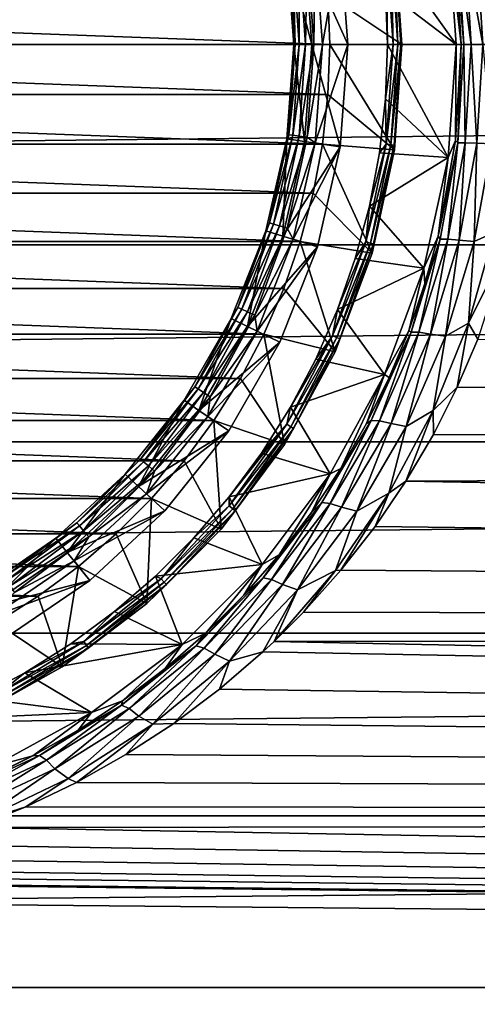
# Model space of a CAD drawing. Header units: metres. Extents: x -128 to 146, y -23 to 80.
# Tile 31 of 113: x 5 to 11, y -13 to 0. Entities that reach past the tile are written whole.
import ezdxf

# ---------------------------------------------------------------- set-up
doc = ezdxf.new("R2010")
doc.units = ezdxf.units.M
doc.layers.add('solid_509241_SW0001', color=7, linetype='CONTINUOUS')

msp = doc.modelspace()

# ---------------------------------------------------------------- linework, layer by layer
at = {"layer": 'solid_509241_SW0001'}
for points in [[(-127.5, 0, 23), (127.5, 0, 23), (127.5, 2.772344, 22.832304)], [(-127.5, 2.772344, 22.832304), (-127.5, 0, 23), (127.5, 2.772344, 22.832304)], [(9.937752, 1.497862, -28), (10.888044, 1.565406, -28), (11, 0, -28)], [(11.070125, 0, -23.982548), (11, 0, -28), (10.888044, 1.565406, -28)], [(10.991131, 1.326491, -23.938921), (11.070125, 0, -23.982548), (10.888044, 1.565406, -28)], [(8.899487, 1.341318, -27), (9.393905, 1.41582, -27), (9.5, 0, -27)], [(9.047915, 1.362984, -28), (9.15, 0, -28), (9.393894, 1.415894, -28)], [(9.15, 0, -28), (9.5, 0, -28), (9.393894, 1.415894, -28)], [(10.145655, 1.458831, -39), (10.25, 0, -39), (9.224133, 0.691239, -40)], [(9.393894, 1.415894, -28), (9.5, 0, -28), (9.393905, 1.41582, -27)], [(9.5, 0, -28), (9.5, 0, -27), (9.393905, 1.41582, -27)], [(10.021896, 0.751042, -28), (9.937752, 1.497862, -28), (11, 0, -28)], [(10.032218, 1.378897, -28.015224), (10.021896, 0.751042, -28), (10.05, 0, -28)], [(10.096553, 1.387739, -28.058634), (10.032218, 1.378897, -28.015224), (10.126536, 0, -28.015224)], [(10.032218, 1.378897, -28.015224), (10.05, 0, -28), (10.126536, 0, -28.015224)], [(10.139508, 1.393643, -28.123608), (10.096553, 1.387739, -28.058634), (10.191477, 0, -28.058634)], [(10.096553, 1.387739, -28.058634), (10.126536, 0, -28.015224), (10.191477, 0, -28.058634)], [(10.139508, 1.393643, -28.123608), (10.234836, 0, -28.123608), (10.14567, 1.458726, -28.200001)], [(10.139508, 1.393643, -28.123608), (10.191477, 0, -28.058634), (10.234836, 0, -28.123608)], [(10.145655, 1.458831, -39), (10.25, 0, -28.200001), (10.25, 0, -39)], [(10.145655, 1.458831, -39), (10.14567, 1.458726, -28.200001), (10.25, 0, -28.200001)], [(10.234836, 0, -28.123608), (10.25, 0, -28.200001), (10.14567, 1.458726, -28.200001)], [(11.12772, 1.357841, -23.444977), (11.287333, 1.364909, -23.241858), (11.368693, 0, -23.287113)], [(11.493759, 1.374765, -23.086641), (11.574794, 0, -23.131208), (11.287333, 1.364909, -23.241858)], [(11.574794, 0, -23.131208), (11.368693, 0, -23.287113), (11.287333, 1.364909, -23.241858)], [(8.899477, 1.34138, -26.555662), (9, 0, -26.555662), (8.652269, 1.30412, -26.700001)], [(8.652269, 1.30412, -26.700001), (9, 0, -26.555662), (8.75, 0, -26.700001)], [(8.652269, 1.30412, -27.6), (8.75, 0, -26.700001), (8.75, 0, -27.6)], [(8.680201, 1.248024, -27.723248), (8.652269, 1.30412, -27.6), (8.75, 0, -27.6)], [(8.652269, 1.30412, -26.700001), (8.75, 0, -26.700001), (8.652269, 1.30412, -27.6)], [(8.736407, 1.256106, -27.834911), (8.680201, 1.248024, -27.723248), (8.769461, 0, -27.723248)], [(8.769461, 0, -27.723248), (8.680201, 1.248024, -27.723248), (8.75, 0, -27.6)], [(8.824044, 1.268706, -27.923532), (8.736407, 1.256106, -27.834911), (8.826245, 0, -27.834911)], [(8.826245, 0, -27.834911), (8.736407, 1.256106, -27.834911), (8.769461, 0, -27.723248)], [(8.934518, 1.28459, -27.980423), (8.824044, 1.268706, -27.923532), (8.914784, 0, -27.923532)], [(8.914784, 0, -27.923532), (8.824044, 1.268706, -27.923532), (8.826245, 0, -27.834911)], [(8.899477, 1.34138, -26.555662), (9, 0, -27), (9, 0, -26.555662)], [(8.899477, 1.34138, -26.555662), (8.899487, 1.341318, -27), (9, 0, -27)], [(8.899487, 1.341318, -27), (9.5, 0, -27), (9, 0, -27)], [(9.026393, 0, -27.980423), (8.934518, 1.28459, -27.980423), (8.914784, 0, -27.923532)], [(9.026393, 0, -27.980423), (9.047915, 1.362984, -28), (8.934518, 1.28459, -27.980423)], [(9.026393, 0, -27.980423), (9.15, 0, -28), (9.047915, 1.362984, -28)], [(11.107631, 0, -23.728157), (10.991131, 1.326491, -23.938921), (11.024883, 1.359915, -23.682049)], [(11.107631, 0, -23.728157), (11.070125, 0, -23.982548), (10.991131, 1.326491, -23.938921)], [(11.024883, 1.359915, -23.682049), (11.12772, 1.357841, -23.444977), (11.209427, 0, -23.490627)], [(11.107631, 0, -23.728157), (11.024883, 1.359915, -23.682049), (11.209427, 0, -23.490627)], [(11.209427, 0, -23.490627), (11.12772, 1.357841, -23.444977), (11.368693, 0, -23.287113)], [(-9.25, 0, -40), (-9.224133, 0.691239, -40), (9.25, 0, -40)], [(-9.224133, 0.691239, -40), (9.224133, 0.691239, -40), (9.25, 0, -40)], [(10.25, 0, -39), (9.25, 0, -40), (9.224133, 0.691239, -40)], [(10.021896, 0.751042, -28), (11, 0, -28), (10.05, 0, -28)], [(9.224133, -0.691239, -40), (-9.25, 0, -40), (9.25, 0, -40)], [(9.224133, -0.691239, -40), (-9.224133, -0.691239, -40), (-9.25, 0, -40)], [(8.769461, 0, -27.723248), (8.75, 0, -27.6), (8.652269, -1.30412, -27.6)], [(8.680201, -1.248024, -27.723248), (8.769461, 0, -27.723248), (8.652269, -1.30412, -27.6)], [(8.680201, -1.248024, -27.723248), (8.826245, 0, -27.834911), (8.769461, 0, -27.723248)], [(8.736407, -1.256106, -27.834911), (8.826245, 0, -27.834911), (8.680201, -1.248024, -27.723248)], [(8.736407, -1.256106, -27.834911), (8.914784, 0, -27.923532), (8.826245, 0, -27.834911)], [(8.824044, -1.268706, -27.923532), (8.914784, 0, -27.923532), (8.736407, -1.256106, -27.834911)], [(8.824044, -1.268706, -27.923532), (9.026393, 0, -27.980423), (8.914784, 0, -27.923532)], [(8.934518, -1.28459, -27.980423), (9.026393, 0, -27.980423), (8.824044, -1.268706, -27.923532)], [(8.934518, -1.28459, -27.980423), (9.15, 0, -28), (9.026393, 0, -27.980423)], [(9.393905, -1.41582, -27), (9, 0, -27), (9.5, 0, -27)], [(9.047906, -1.363045, -28), (9.393894, -1.415894, -28), (9.5, 0, -28)], [(9.047906, -1.363045, -28), (9.5, 0, -28), (9.15, 0, -28)], [(9.393894, -1.415894, -28), (9.393905, -1.41582, -27), (9.5, 0, -27)], [(9.393894, -1.415894, -28), (9.5, 0, -27), (9.5, 0, -28)], [(10.126536, 0, -28.015224), (10.05, 0, -28), (10.021896, -0.751042, -28)], [(10.032218, -1.378897, -28.015224), (10.126536, 0, -28.015224), (10.021896, -0.751042, -28)], [(10.191477, 0, -28.058634), (10.126536, 0, -28.015224), (10.032218, -1.378897, -28.015224)], [(10.096553, -1.387739, -28.058634), (10.191477, 0, -28.058634), (10.032218, -1.378897, -28.015224)], [(10.05, 0, -28), (11, 0, -28), (10.888044, -1.565406, -28)], [(10.234836, 0, -28.123608), (10.191477, 0, -28.058634), (10.096553, -1.387739, -28.058634)], [(10.139508, -1.393643, -28.123608), (10.234836, 0, -28.123608), (10.096553, -1.387739, -28.058634)], [(10.139508, -1.393643, -28.123608), (10.25, 0, -28.200001), (10.234836, 0, -28.123608)], [(10.99081, -1.329185, -23.938618), (10.888044, -1.565406, -28), (11, 0, -28)], [(10.99081, -1.329185, -23.938618), (11, 0, -28), (11.070125, 0, -23.982548)], [(11.024599, -1.360998, -23.681858), (10.99081, -1.329185, -23.938618), (11.070125, 0, -23.982548)], [(11.024599, -1.360998, -23.681858), (11.070125, 0, -23.982548), (11.107631, 0, -23.728157)], [(-127.5, -2.772344, 22.832304), (127.5, -2.772344, 22.832304), (127.5, 0, 23)], [(-127.5, 0, 23), (-127.5, -2.772344, 22.832304), (127.5, 0, 23)], [(8.75, 0, -26.700001), (8.899477, -1.34138, -26.555662), (8.652269, -1.30412, -26.700001)], [(8.652269, -1.30412, -26.700001), (8.652269, -1.30412, -27.6), (8.75, 0, -27.6)], [(8.75, 0, -26.700001), (8.652269, -1.30412, -26.700001), (8.75, 0, -27.6)], [(8.75, 0, -26.700001), (9, 0, -26.555662), (8.899477, -1.34138, -26.555662)], [(8.899477, -1.34138, -26.555662), (9, 0, -26.555662), (8.899487, -1.341318, -27)], [(9, 0, -26.555662), (9, 0, -27), (8.899487, -1.341318, -27)], [(9.393905, -1.41582, -27), (8.899487, -1.341318, -27), (9, 0, -27)], [(8.934518, -1.28459, -27.980423), (9.047906, -1.363045, -28), (9.15, 0, -28)], [(10.145655, -1.458831, -39), (9.224133, -0.691239, -40), (9.25, 0, -40)], [(10.145655, -1.458831, -39), (9.25, 0, -40), (10.25, 0, -39)], [(10.021896, -0.751042, -28), (10.05, 0, -28), (10.888044, -1.565406, -28)], [(10.139508, -1.393643, -28.123608), (10.14567, -1.458727, -28.200001), (10.25, 0, -28.200001)], [(10.145655, -1.458831, -39), (10.25, 0, -39), (10.14567, -1.458727, -28.200001)], [(10.25, 0, -39), (10.25, 0, -28.200001), (10.14567, -1.458727, -28.200001)], [(11.024599, -1.360998, -23.681858), (11.107631, 0, -23.728157), (11.127436, -1.358924, -23.444798)], [(11.127436, -1.358924, -23.444798), (11.107631, 0, -23.728157), (11.209427, 0, -23.490627)], [(11.127436, -1.358924, -23.444798), (11.209427, 0, -23.490627), (11.287046, -1.365999, -23.24169)], [(11.287046, -1.365999, -23.24169), (11.209427, 0, -23.490627), (11.368693, 0, -23.287113)], [(11.287046, -1.365999, -23.24169), (11.368693, 0, -23.287113), (11.493603, -1.374747, -23.086554)], [(9.146676, -1.378703, -40), (-9.146676, -1.378703, -40), (-9.224133, -0.691239, -40)], [(9.224133, -0.691239, -40), (9.146676, -1.378703, -40), (-9.224133, -0.691239, -40)], [(10.145655, -1.458831, -39), (9.146676, -1.378703, -40), (9.224133, -0.691239, -40)], [(9.937752, -1.497862, -28), (10.021896, -0.751042, -28), (10.888044, -1.565406, -28)], [(10.032218, -1.378897, -28.015224), (10.021896, -0.751042, -28), (9.937752, -1.497862, -28)], [(8.652269, -1.30412, -26.700001), (8.600155, -2.652797, -26.555662), (8.361262, -2.579108, -26.700001)], [(8.361262, -2.579108, -26.700001), (8.361262, -2.579108, -27.6), (8.652269, -1.30412, -27.6)], [(8.414236, -2.470643, -27.723248), (8.652269, -1.30412, -27.6), (8.361262, -2.579108, -27.6)], [(8.652269, -1.30412, -26.700001), (8.361262, -2.579108, -26.700001), (8.652269, -1.30412, -27.6)], [(8.414236, -2.470643, -27.723248), (8.680201, -1.248024, -27.723248), (8.652269, -1.30412, -27.6)], [(8.736407, -1.256106, -27.834911), (8.680201, -1.248024, -27.723248), (8.414236, -2.470643, -27.723248)], [(8.46872, -2.486641, -27.834911), (8.736407, -1.256106, -27.834911), (8.414236, -2.470643, -27.723248)], [(8.824044, -1.268706, -27.923532), (8.736407, -1.256106, -27.834911), (8.46872, -2.486641, -27.834911)], [(8.553673, -2.511585, -27.923532), (8.824044, -1.268706, -27.923532), (8.46872, -2.486641, -27.834911)], [(8.934518, -1.28459, -27.980423), (8.824044, -1.268706, -27.923532), (8.553673, -2.511585, -27.923532)], [(8.660761, -2.543029, -27.980423), (8.934518, -1.28459, -27.980423), (8.553673, -2.511585, -27.923532)], [(8.652269, -1.30412, -26.700001), (8.899477, -1.34138, -26.555662), (8.600155, -2.652797, -26.555662)], [(8.600155, -2.652797, -26.555662), (8.899477, -1.34138, -26.555662), (8.600158, -2.652789, -27)], [(8.899477, -1.34138, -26.555662), (8.899487, -1.341318, -27), (8.600158, -2.652789, -27)], [(9.393905, -1.41582, -27), (8.600158, -2.652789, -27), (8.899487, -1.341318, -27)], [(8.660761, -2.543029, -27.980423), (9.047906, -1.363045, -28), (8.934518, -1.28459, -27.980423)], [(8.660761, -2.543029, -27.980423), (8.743676, -2.69641, -28), (9.047906, -1.363045, -28)], [(9.047906, -1.363045, -28), (8.743676, -2.69641, -28), (9.393894, -1.415894, -28)], [(10.99081, -1.329185, -23.938618), (10.750513, -2.653639, -23.807497), (10.888044, -1.565406, -28)], [(11.024599, -1.360998, -23.681858), (10.750513, -2.653639, -23.807497), (10.99081, -1.329185, -23.938618)], [(10.778302, -2.697995, -23.546255), (10.750513, -2.653639, -23.807497), (11.024599, -1.360998, -23.681858)], [(10.778302, -2.697995, -23.546255), (11.024599, -1.360998, -23.681858), (10.883993, -2.695181, -23.31045)], [(10.883993, -2.695181, -23.31045), (11.127436, -1.358924, -23.444798), (11.044429, -2.710311, -23.108423)], [(11.024599, -1.360998, -23.681858), (11.127436, -1.358924, -23.444798), (10.883993, -2.695181, -23.31045)], [(11.127436, -1.358924, -23.444798), (11.287046, -1.365999, -23.24169), (11.044429, -2.710311, -23.108423)], [(9.018089, -2.058278, -40), (-9.018089, -2.058278, -40), (-9.146676, -1.378703, -40)], [(9.146676, -1.378703, -40), (9.018089, -2.058278, -40), (-9.146676, -1.378703, -40)], [(9.393905, -1.41582, -27), (9.077969, -2.800084, -27), (8.600158, -2.652789, -27)], [(8.743676, -2.69641, -28), (9.077946, -2.800162, -28), (9.393894, -1.415894, -28)], [(9.83476, -2.887907, -39), (9.018089, -2.058278, -40), (9.146676, -1.378703, -40)], [(9.393894, -1.415894, -28), (9.077946, -2.800162, -28), (9.077969, -2.800084, -27)], [(9.393894, -1.415894, -28), (9.077969, -2.800084, -27), (9.393905, -1.41582, -27)], [(9.83476, -2.887907, -39), (9.146676, -1.378703, -40), (10.145655, -1.458831, -39)], [(9.751018, -2.732107, -28.015224), (10.032218, -1.378897, -28.015224), (9.798021, -2.236347, -28)], [(10.096553, -1.387739, -28.058634), (10.032218, -1.378897, -28.015224), (9.751018, -2.732107, -28.015224)], [(9.813549, -2.749628, -28.058634), (10.096553, -1.387739, -28.058634), (9.751018, -2.732107, -28.015224)], [(10.032218, -1.378897, -28.015224), (9.937752, -1.497862, -28), (9.798021, -2.236347, -28)], [(9.798021, -2.236347, -28), (9.937752, -1.497862, -28), (10.888044, -1.565406, -28)], [(10.139508, -1.393643, -28.123608), (10.096553, -1.387739, -28.058634), (9.813549, -2.749628, -28.058634)], [(9.855301, -2.761326, -28.123608), (10.139508, -1.393643, -28.123608), (9.813549, -2.749628, -28.058634)], [(9.83476, -2.887907, -39), (10.145655, -1.458831, -39), (9.834804, -2.887758, -28.200001)], [(10.145655, -1.458831, -39), (10.14567, -1.458727, -28.200001), (9.834804, -2.887758, -28.200001)], [(9.855301, -2.761326, -28.123608), (9.834804, -2.887758, -28.200001), (10.14567, -1.458727, -28.200001)], [(9.855301, -2.761326, -28.123608), (10.14567, -1.458727, -28.200001), (10.139508, -1.393643, -28.123608)], [(11.044429, -2.710311, -23.108423), (11.287046, -1.365999, -23.24169), (11.252183, -2.728708, -22.955437)], [(11.287046, -1.365999, -23.24169), (11.493603, -1.374747, -23.086554), (11.252183, -2.728708, -22.955437)], [(11.252183, -2.728708, -22.955437), (11.493603, -1.374747, -23.086554), (11.526743, -2.603742, -22.87929)], [(9.798021, -2.236347, -28), (10.888044, -1.565406, -28), (10.554419, -3.099072, -28)], [(10.750513, -2.653639, -23.807497), (10.554419, -3.099072, -28), (10.888044, -1.565406, -28)], [(8.839021, -2.726578, -40), (-8.839021, -2.726578, -40), (-9.018089, -2.058278, -40)], [(9.018089, -2.058278, -40), (8.839021, -2.726578, -40), (-9.018089, -2.058278, -40)], [(9.83476, -2.887907, -39), (8.839021, -2.726578, -40), (9.018089, -2.058278, -40)], [(9.603512, -2.962272, -28), (9.798021, -2.236347, -28), (10.554419, -3.099072, -28)], [(9.751018, -2.732107, -28.015224), (9.798021, -2.236347, -28), (9.603512, -2.962272, -28)], [(7.883478, -3.796483, -26.700001), (7.883477, -3.796483, -27.6), (8.361262, -2.579108, -27.6)], [(7.976983, -3.642966, -27.723248), (8.361262, -2.579108, -27.6), (7.883477, -3.796483, -27.6)], [(8.361262, -2.579108, -26.700001), (8.10872, -3.904954, -26.555662), (7.883478, -3.796483, -26.700001)], [(8.361262, -2.579108, -26.700001), (7.883478, -3.796483, -26.700001), (8.361262, -2.579108, -27.6)], [(7.976983, -3.642966, -27.723248), (8.414236, -2.470643, -27.723248), (8.361262, -2.579108, -27.6)], [(8.46872, -2.486641, -27.834911), (8.414236, -2.470643, -27.723248), (7.976983, -3.642966, -27.723248)], [(8.028635, -3.666555, -27.834911), (8.46872, -2.486641, -27.834911), (7.976983, -3.642966, -27.723248)], [(8.553673, -2.511585, -27.923532), (8.46872, -2.486641, -27.834911), (8.028635, -3.666555, -27.834911)], [(8.109173, -3.703335, -27.923532), (8.553673, -2.511585, -27.923532), (8.028635, -3.666555, -27.834911)], [(8.361262, -2.579108, -26.700001), (8.600155, -2.652797, -26.555662), (8.10872, -3.904954, -26.555662)], [(8.660761, -2.543029, -27.980423), (8.553673, -2.511585, -27.923532), (8.109173, -3.703335, -27.923532)], [(8.210696, -3.749699, -27.980423), (8.660761, -2.543029, -27.980423), (8.109173, -3.703335, -27.923532)], [(8.210696, -3.749699, -27.980423), (8.743676, -2.69641, -28), (8.660761, -2.543029, -27.980423)], [(8.610602, -3.379346, -40), (-8.610602, -3.379346, -40), (-8.839021, -2.726578, -40)], [(8.839021, -2.726578, -40), (8.610602, -3.379346, -40), (-8.839021, -2.726578, -40)], [(8.600155, -2.652797, -26.555662), (8.600158, -2.652789, -27), (8.108695, -3.905006, -27)], [(9.077969, -2.800084, -27), (8.108695, -3.905006, -27), (8.600158, -2.652789, -27)], [(8.10872, -3.904954, -26.555662), (8.600155, -2.652797, -26.555662), (8.108695, -3.905006, -27)], [(8.210696, -3.749699, -27.980423), (8.244102, -3.969543, -28), (8.743676, -2.69641, -28)], [(8.743676, -2.69641, -28), (8.244102, -3.969543, -28), (9.077946, -2.800162, -28)], [(9.323664, -4.258144, -39), (8.610602, -3.379346, -40), (8.839021, -2.726578, -40)], [(9.323664, -4.258144, -39), (8.839021, -2.726578, -40), (9.83476, -2.887907, -39)], [(10.375072, -3.986653, -23.329571), (10.56823, -3.311462, -23.709358), (10.778302, -2.697995, -23.546255)], [(10.375072, -3.986653, -23.329571), (10.778302, -2.697995, -23.546255), (10.484678, -3.985486, -23.095545)], [(10.484678, -3.985486, -23.095545), (10.883993, -2.695181, -23.31045), (10.645817, -4.010392, -22.895056)], [(10.778302, -2.697995, -23.546255), (10.883993, -2.695181, -23.31045), (10.484678, -3.985486, -23.095545)], [(10.750513, -2.653639, -23.807497), (10.56823, -3.311462, -23.709358), (10.554419, -3.099072, -28)], [(10.778302, -2.697995, -23.546255), (10.56823, -3.311462, -23.709358), (10.750513, -2.653639, -23.807497)], [(10.883993, -2.695181, -23.31045), (11.044429, -2.710311, -23.108423), (10.645817, -4.010392, -22.895056)], [(10.645817, -4.010392, -22.895056), (11.044429, -2.710311, -23.108423), (10.855001, -4.040002, -22.745274)], [(11.044429, -2.710311, -23.108423), (11.252183, -2.728708, -22.955437), (10.855001, -4.040002, -22.745274)], [(10.855001, -4.040002, -22.745274), (11.252183, -2.728708, -22.955437), (11.172229, -3.861877, -22.693995)], [(11.172229, -3.861877, -22.693995), (11.526743, -2.603742, -22.87929), (11.731396, -2.732613, -22.837093)], [(11.252183, -2.728708, -22.955437), (11.526743, -2.603742, -22.87929), (11.172229, -3.861877, -22.693995)], [(-127.5, -5.50426, 22.331661), (127.5, -5.50426, 22.331661), (127.5, -2.772344, 22.832304)], [(-127.5, -2.772344, 22.832304), (-127.5, -5.50426, 22.331661), (127.5, -2.772344, 22.832304)], [(9.077969, -2.800084, -27), (8.559228, -4.121844, -27), (8.108695, -3.905006, -27)], [(8.244102, -3.969543, -28), (8.559211, -4.121881, -28), (9.077946, -2.800162, -28)], [(9.077946, -2.800162, -28), (8.559211, -4.121881, -28), (8.559228, -4.121844, -27)], [(9.077946, -2.800162, -28), (8.559228, -4.121844, -27), (9.077969, -2.800084, -27)], [(9.288174, -4.034423, -28.015224), (9.751018, -2.732107, -28.015224), (9.355274, -3.671693, -28)], [(9.813549, -2.749628, -28.058634), (9.751018, -2.732107, -28.015224), (9.288174, -4.034423, -28.015224)], [(9.347737, -4.060296, -28.058634), (9.813549, -2.749628, -28.058634), (9.288174, -4.034423, -28.015224)], [(9.855301, -2.761326, -28.123608), (9.813549, -2.749628, -28.058634), (9.347737, -4.060296, -28.058634)], [(9.387507, -4.07757, -28.123608), (9.855301, -2.761326, -28.123608), (9.347737, -4.060296, -28.058634)], [(9.751018, -2.732107, -28.015224), (9.603512, -2.962272, -28), (9.355274, -3.671693, -28)], [(9.387507, -4.07757, -28.123608), (9.834804, -2.887758, -28.200001), (9.855301, -2.761326, -28.123608)], [(11.172229, -3.861877, -22.693995), (11.731396, -2.732613, -22.837093), (11.300402, -4.082201, -22.634832)], [(9.323664, -4.258144, -39), (9.83476, -2.887907, -39), (9.323727, -4.258006, -28.200001)], [(9.83476, -2.887907, -39), (9.834804, -2.887758, -28.200001), (9.323727, -4.258006, -28.200001)], [(9.387507, -4.07757, -28.123608), (9.323727, -4.258006, -28.200001), (9.834804, -2.887758, -28.200001)], [(9.355274, -3.671693, -28), (9.603512, -2.962272, -28), (10.554419, -3.099072, -28)], [(9.355274, -3.671693, -28), (10.554419, -3.099072, -28), (10.005926, -4.569622, -28)], [(10.34292, -3.96528, -23.58993), (10.005926, -4.569622, -28), (10.554419, -3.099072, -28)], [(10.56823, -3.311462, -23.709358), (10.34292, -3.96528, -23.58993), (10.554419, -3.099072, -28)], [(8.333917, -4.013522, -40), (-8.333917, -4.013522, -40), (-8.610602, -3.379346, -40)], [(8.610602, -3.379346, -40), (8.333917, -4.013522, -40), (-8.610602, -3.379346, -40)], [(9.323664, -4.258144, -39), (8.333917, -4.013522, -40), (8.610602, -3.379346, -40)], [(10.375072, -3.986653, -23.329571), (10.34292, -3.96528, -23.58993), (10.56823, -3.311462, -23.709358)], [(7.37734, -4.741128, -27.723248), (7.976983, -3.642966, -27.723248), (7.883477, -3.796483, -27.6)], [(8.028635, -3.666555, -27.834911), (7.976983, -3.642966, -27.723248), (7.37734, -4.741128, -27.723248)], [(7.42511, -4.771829, -27.834911), (8.028635, -3.666555, -27.834911), (7.37734, -4.741128, -27.723248)], [(8.109173, -3.703335, -27.923532), (8.028635, -3.666555, -27.834911), (7.42511, -4.771829, -27.834911)], [(9.054744, -4.360516, -28), (9.355274, -3.671693, -28), (10.005926, -4.569622, -28)], [(9.288174, -4.034423, -28.015224), (9.355274, -3.671693, -28), (9.054744, -4.360516, -28)], [(7.883478, -3.796483, -26.700001), (7.436149, -5.06988, -26.555662), (7.229589, -4.92905, -26.700001)], [(7.229589, -4.92905, -26.700001), (7.229589, -4.929051, -27.6), (7.883477, -3.796483, -27.6)], [(7.37734, -4.741128, -27.723248), (7.883477, -3.796483, -27.6), (7.229589, -4.929051, -27.6)], [(7.883478, -3.796483, -26.700001), (7.229589, -4.92905, -26.700001), (7.883477, -3.796483, -27.6)], [(7.499594, -4.819696, -27.923532), (8.109173, -3.703335, -27.923532), (7.42511, -4.771829, -27.834911)], [(7.883478, -3.796483, -26.700001), (8.10872, -3.904954, -26.555662), (7.436149, -5.06988, -26.555662)], [(8.210696, -3.749699, -27.980423), (8.109173, -3.703335, -27.923532), (7.499594, -4.819696, -27.923532)], [(7.593485, -4.880037, -27.980423), (8.210696, -3.749699, -27.980423), (7.499594, -4.819696, -27.923532)], [(7.593485, -4.880037, -27.980423), (8.244102, -3.969543, -28), (8.210696, -3.749699, -27.980423)], [(8.10872, -3.904954, -26.555662), (8.108695, -3.905006, -27), (7.436134, -5.069903, -27)], [(7.436149, -5.06988, -26.555662), (8.10872, -3.904954, -26.555662), (7.436134, -5.069903, -27)], [(8.559228, -4.121844, -27), (7.436134, -5.069903, -27), (8.108695, -3.905006, -27)], [(10.683804, -5.069989, -22.447412), (11.172229, -3.861877, -22.693995), (11.016117, -4.748108, -22.504566)], [(10.855001, -4.040002, -22.745274), (11.172229, -3.861877, -22.693995), (10.683804, -5.069989, -22.447412)], [(11.172229, -3.861877, -22.693995), (11.300402, -4.082201, -22.634832), (11.016117, -4.748108, -22.504566)], [(8.010773, -4.624931, -40), (-8.010773, -4.624931, -40), (-8.333917, -4.013522, -40)], [(8.333917, -4.013522, -40), (8.010773, -4.624931, -40), (-8.333917, -4.013522, -40)], [(8.244102, -3.969543, -28), (7.560352, -5.153986, -28), (8.559211, -4.121881, -28)], [(7.593485, -4.880037, -27.980423), (7.560352, -5.153986, -28), (8.244102, -3.969543, -28)], [(8.622787, -5.541664, -39), (8.010773, -4.624931, -40), (8.333917, -4.013522, -40)], [(8.622787, -5.541664, -39), (8.333917, -4.013522, -40), (9.323664, -4.258144, -39)], [(8.652309, -5.261586, -28.015224), (9.288174, -4.034423, -28.015224), (8.703547, -5.025015, -28)], [(9.347737, -4.060296, -28.058634), (9.288174, -4.034423, -28.015224), (8.652309, -5.261586, -28.015224)], [(8.707795, -5.295328, -28.058634), (9.347737, -4.060296, -28.058634), (8.652309, -5.261586, -28.015224)], [(9.288174, -4.034423, -28.015224), (9.054744, -4.360516, -28), (8.703547, -5.025015, -28)], [(9.387507, -4.07757, -28.123608), (9.347737, -4.060296, -28.058634), (8.707795, -5.295328, -28.058634)], [(8.744843, -5.317856, -28.123608), (9.387507, -4.07757, -28.123608), (8.707795, -5.295328, -28.058634)], [(8.744843, -5.317856, -28.123608), (9.323727, -4.258006, -28.200001), (9.387507, -4.07757, -28.123608)], [(9.824604, -5.208041, -23.0446), (10.073805, -4.612164, -23.449854), (10.375072, -3.986653, -23.329571)], [(9.824604, -5.208041, -23.0446), (10.375072, -3.986653, -23.329571), (9.938142, -5.211524, -22.812477)], [(9.938142, -5.211524, -22.812477), (10.484678, -3.985486, -23.095545), (10.099037, -5.248326, -22.613626)], [(10.375072, -3.986653, -23.329571), (10.484678, -3.985486, -23.095545), (9.938142, -5.211524, -22.812477)], [(10.34292, -3.96528, -23.58993), (10.073805, -4.612164, -23.449854), (10.005926, -4.569622, -28)], [(10.375072, -3.986653, -23.329571), (10.073805, -4.612164, -23.449854), (10.34292, -3.96528, -23.58993)], [(10.484678, -3.985486, -23.095545), (10.645817, -4.010392, -22.895056), (10.099037, -5.248326, -22.613626)], [(10.099037, -5.248326, -22.613626), (10.645817, -4.010392, -22.895056), (10.309216, -5.291119, -22.467617)], [(10.645817, -4.010392, -22.895056), (10.855001, -4.040002, -22.745274), (10.309216, -5.291119, -22.467617)], [(10.309216, -5.291119, -22.467617), (10.855001, -4.040002, -22.745274), (10.683804, -5.069989, -22.447412)], [(11.016117, -4.748108, -22.504566), (11.300402, -4.082201, -22.634832), (127.5, -5.50426, -22.331661)], [(8.559228, -4.121844, -27), (7.849268, -5.35154, -27), (7.436134, -5.069903, -27)], [(7.560352, -5.153986, -28), (7.849278, -5.351525, -28), (8.559211, -4.121881, -28)], [(7.849278, -5.351525, -28), (7.849268, -5.35154, -27), (8.559228, -4.121844, -27)], [(8.559211, -4.121881, -28), (7.849278, -5.351525, -28), (8.559228, -4.121844, -27)], [(8.622787, -5.541664, -39), (9.323664, -4.258144, -39), (8.622849, -5.541569, -28.200001)], [(9.323664, -4.258144, -39), (9.323727, -4.258006, -28.200001), (8.622849, -5.541569, -28.200001)], [(8.744843, -5.317856, -28.123608), (8.622849, -5.541569, -28.200001), (9.323727, -4.258006, -28.200001)], [(8.703547, -5.025015, -28), (9.054744, -4.360516, -28), (10.005926, -4.569622, -28)], [(7.642651, -5.210797, -40), (-7.642651, -5.210797, -40), (-8.010773, -4.624931, -40)], [(8.010773, -4.624931, -40), (7.642651, -5.210797, -40), (-8.010773, -4.624931, -40)], [(8.622787, -5.541664, -39), (7.642651, -5.210797, -40), (8.010773, -4.624931, -40)], [(8.703547, -5.025015, -28), (10.005926, -4.569622, -28), (9.253812, -5.947013, -28)], [(9.40105, -5.874049, -23.112354), (9.253812, -5.947013, -28), (10.005926, -4.569622, -28)], [(9.760146, -5.249279, -23.290195), (9.40105, -5.874049, -23.112354), (10.005926, -4.569622, -28)], [(10.073805, -4.612164, -23.449854), (9.760146, -5.249279, -23.290195), (10.005926, -4.569622, -28)], [(9.824604, -5.208041, -23.0446), (9.760146, -5.249279, -23.290195), (10.073805, -4.612164, -23.449854)], [(6.627516, -5.742776, -27.723248), (7.37734, -4.741128, -27.723248), (7.229589, -4.929051, -27.6)], [(7.42511, -4.771829, -27.834911), (7.37734, -4.741128, -27.723248), (6.627516, -5.742776, -27.723248)], [(6.670431, -5.779962, -27.834911), (7.42511, -4.771829, -27.834911), (6.627516, -5.742776, -27.723248)], [(7.499594, -4.819696, -27.923532), (7.42511, -4.771829, -27.834911), (6.670431, -5.779962, -27.834911)], [(10.683804, -5.069989, -22.447412), (11.016117, -4.748108, -22.504566), (10.684832, -5.404248, -22.356075)], [(10.684832, -5.404248, -22.356075), (11.016117, -4.748108, -22.504566), (127.5, -5.50426, -22.331661)], [(6.737344, -5.837942, -27.923532), (7.499594, -4.819696, -27.923532), (6.670431, -5.779962, -27.834911)], [(7.593485, -4.880037, -27.980423), (7.499594, -4.819696, -27.923532), (6.737344, -5.837942, -27.923532)], [(6.821693, -5.91103, -27.980423), (7.593485, -4.880037, -27.980423), (6.737344, -5.837942, -27.923532)], [(6.821693, -5.91103, -27.980423), (7.560352, -5.153986, -28), (7.593485, -4.880037, -27.980423)], [(7.229589, -4.92905, -26.700001), (6.597467, -6.121555, -26.555662), (6.414204, -5.951511, -26.700001)], [(7.229589, -4.92905, -26.700001), (6.414204, -5.951511, -26.700001), (7.229589, -4.929051, -27.6)], [(6.414204, -5.951511, -26.700001), (6.414204, -5.951512, -27.6), (7.229589, -4.929051, -27.6)], [(6.627516, -5.742776, -27.723248), (7.229589, -4.929051, -27.6), (6.414204, -5.951512, -27.6)], [(7.229589, -4.92905, -26.700001), (7.436149, -5.06988, -26.555662), (6.597467, -6.121555, -26.555662)], [(8.303704, -5.661357, -28), (8.703547, -5.025015, -28), (9.253812, -5.947013, -28)], [(8.652309, -5.261586, -28.015224), (8.703547, -5.025015, -28), (8.303704, -5.661357, -28)], [(6.597467, -6.121555, -26.555662), (7.436149, -5.06988, -26.555662), (6.59751, -6.121508, -27)], [(7.436149, -5.06988, -26.555662), (7.436134, -5.069903, -27), (6.59751, -6.121508, -27)], [(7.849268, -5.35154, -27), (6.59751, -6.121508, -27), (7.436134, -5.069903, -27)], [(7.560352, -5.153986, -28), (6.707695, -6.223288, -28), (7.849278, -5.351525, -28)], [(6.821693, -5.91103, -27.980423), (6.707695, -6.223288, -28), (7.560352, -5.153986, -28)], [(10.067541, -6.215108, -22.15082), (10.683804, -5.069989, -22.447412), (10.305629, -6.048391, -22.19047)], [(10.309216, -5.291119, -22.467617), (10.683804, -5.069989, -22.447412), (10.067541, -6.215108, -22.15082)], [(10.683804, -5.069989, -22.447412), (10.684832, -5.404248, -22.356075), (10.305629, -6.048391, -22.19047)], [(7.231997, -5.76721, -40), (-7.231997, -5.76721, -40), (-7.642651, -5.210797, -40)], [(7.642651, -5.210797, -40), (7.231997, -5.76721, -40), (-7.642651, -5.210797, -40)], [(7.746403, -6.712358, -39), (7.231997, -5.76721, -40), (7.642651, -5.210797, -40)], [(7.746403, -6.712358, -39), (7.642651, -5.210797, -40), (8.622787, -5.541664, -39)], [(7.855269, -6.390735, -28.015224), (8.652309, -5.261586, -28.015224), (7.857399, -6.266081, -28)], [(8.707795, -5.295328, -28.058634), (8.652309, -5.261586, -28.015224), (7.855269, -6.390735, -28.015224)], [(7.905643, -6.431718, -28.058634), (8.707795, -5.295328, -28.058634), (7.855269, -6.390735, -28.015224)], [(8.652309, -5.261586, -28.015224), (8.303704, -5.661357, -28), (7.857399, -6.266081, -28)], [(8.744843, -5.317856, -28.123608), (8.707795, -5.295328, -28.058634), (7.905643, -6.431718, -28.058634)], [(7.939278, -6.459082, -28.123608), (8.744843, -5.317856, -28.123608), (7.905643, -6.431718, -28.058634)], [(7.939278, -6.459082, -28.123608), (8.622849, -5.541569, -28.200001), (8.744843, -5.317856, -28.123608)], [(9.137568, -6.346988, -22.707127), (9.760146, -5.249279, -23.290195), (9.824604, -5.208041, -23.0446)], [(9.137568, -6.346988, -22.707127), (9.824604, -5.208041, -23.0446), (9.253912, -6.358269, -22.476648)], [(9.137568, -6.346988, -22.707127), (9.40105, -5.874049, -23.112354), (9.760146, -5.249279, -23.290195)], [(9.824604, -5.208041, -23.0446), (9.938142, -5.211524, -22.812477), (9.253912, -6.358269, -22.476648)], [(9.253912, -6.358269, -22.476648), (9.938142, -5.211524, -22.812477), (9.412715, -6.409115, -22.279215)], [(9.938142, -5.211524, -22.812477), (10.099037, -5.248326, -22.613626), (9.412715, -6.409115, -22.279215)], [(9.412715, -6.409115, -22.279215), (10.099037, -5.248326, -22.613626), (9.622707, -6.467148, -22.137024)], [(10.099037, -5.248326, -22.613626), (10.309216, -5.291119, -22.467617), (9.622707, -6.467148, -22.137024)], [(9.622707, -6.467148, -22.137024), (10.309216, -5.291119, -22.467617), (10.067541, -6.215108, -22.15082)], [(7.849268, -5.35154, -27), (6.963969, -6.461667, -27), (6.59751, -6.121508, -27)], [(6.707695, -6.223288, -28), (6.964005, -6.461627, -28), (7.849278, -5.351525, -28)], [(6.964005, -6.461627, -28), (6.963969, -6.461667, -27), (7.849268, -5.35154, -27)], [(7.849278, -5.351525, -28), (6.964005, -6.461627, -28), (7.849268, -5.35154, -27)], [(10.305629, -6.048391, -22.19047), (10.684832, -5.404248, -22.356075), (127.5, -5.50426, -22.331661)], [(-127.5, -8.155912, 21.505373), (127.5, -8.155912, 21.505373), (127.5, -5.50426, 22.331661)], [(-127.5, -5.50426, 22.331661), (-127.5, -8.155912, 21.505373), (127.5, -5.50426, 22.331661)], [(7.746403, -6.712358, -39), (8.622787, -5.541664, -39), (7.746432, -6.712324, -28.200001)], [(8.622787, -5.541664, -39), (8.622849, -5.541569, -28.200001), (7.746432, -6.712324, -28.200001)], [(7.939278, -6.459082, -28.123608), (7.746432, -6.712324, -28.200001), (8.622849, -5.541569, -28.200001)], [(10.305629, -6.048391, -22.19047), (127.5, -5.50426, -22.331661), (127.5, -8.155912, -21.505373)], [(7.857399, -6.266081, -28), (8.303704, -5.661357, -28), (9.253812, -5.947013, -28)], [(6.780664, -6.29167, -40), (-6.780664, -6.29167, -40), (-7.231997, -5.76721, -40)], [(7.231997, -5.76721, -40), (6.780664, -6.29167, -40), (-7.231997, -5.76721, -40)], [(5.742776, -6.627516, -27.723248), (6.627516, -5.742776, -27.723248), (6.414204, -5.951512, -27.6)], [(6.670431, -5.779962, -27.834911), (6.627516, -5.742776, -27.723248), (5.742776, -6.627516, -27.723248)], [(5.779962, -6.670431, -27.834911), (6.670431, -5.779962, -27.834911), (5.742776, -6.627516, -27.723248)], [(6.737344, -5.837942, -27.923532), (6.670431, -5.779962, -27.834911), (5.779962, -6.670431, -27.834911)], [(5.837942, -6.737344, -27.923532), (6.737344, -5.837942, -27.923532), (5.779962, -6.670431, -27.834911)], [(6.821693, -5.91103, -27.980423), (6.737344, -5.837942, -27.923532), (5.837942, -6.737344, -27.923532)], [(7.746403, -6.712358, -39), (6.780664, -6.29167, -40), (7.231997, -5.76721, -40)], [(5.455536, -6.841025, -26.700001), (5.455535, -6.841026, -27.6), (6.414204, -5.951512, -27.6)], [(5.742776, -6.627516, -27.723248), (6.414204, -5.951512, -27.6), (5.455535, -6.841026, -27.6)], [(6.414204, -5.951511, -26.700001), (5.611408, -7.036483, -26.555662), (5.455536, -6.841025, -26.700001)], [(6.414204, -5.951511, -26.700001), (5.455536, -6.841025, -26.700001), (6.414204, -5.951512, -27.6)], [(6.414204, -5.951511, -26.700001), (6.597467, -6.121555, -26.555662), (5.611408, -7.036483, -26.555662)], [(5.91103, -6.821693, -27.980423), (6.821693, -5.91103, -27.980423), (5.837942, -6.737344, -27.923532)], [(5.91103, -6.821693, -27.980423), (6.707695, -6.223288, -28), (6.821693, -5.91103, -27.980423)], [(7.857399, -6.266081, -28), (9.253812, -5.947013, -28), (8.313272, -7.203437, -28)], [(8.548645, -7.068228, -22.711975), (8.313272, -7.203437, -28), (9.253812, -5.947013, -28)], [(8.99677, -6.482076, -22.918629), (8.548645, -7.068228, -22.711975), (9.253812, -5.947013, -28)], [(9.40105, -5.874049, -23.112354), (8.99677, -6.482076, -22.918629), (9.253812, -5.947013, -28)], [(9.137568, -6.346988, -22.707127), (8.99677, -6.482076, -22.918629), (9.40105, -5.874049, -23.112354)], [(5.611408, -7.036483, -26.555662), (6.597467, -6.121555, -26.555662), (5.611426, -7.036469, -27)], [(6.597467, -6.121555, -26.555662), (6.59751, -6.121508, -27), (5.611426, -7.036469, -27)], [(6.963969, -6.461667, -27), (5.611426, -7.036469, -27), (6.59751, -6.121508, -27)], [(9.878555, -6.676364, -22.009684), (10.305629, -6.048391, -22.19047), (127.5, -8.155912, -21.505373)], [(10.067541, -6.215108, -22.15082), (10.305629, -6.048391, -22.19047), (9.878555, -6.676364, -22.009684)], [(6.707695, -6.223288, -28), (5.705183, -7.153557, -28), (6.964005, -6.461627, -28)], [(5.91103, -6.821693, -27.980423), (5.705183, -7.153557, -28), (6.707695, -6.223288, -28)], [(7.367172, -6.835733, -28), (7.857399, -6.266081, -28), (8.313272, -7.203437, -28)], [(7.855269, -6.390735, -28.015224), (7.857399, -6.266081, -28), (7.367172, -6.835733, -28)], [(9.330065, -7.285707, -21.817265), (10.067541, -6.215108, -22.15082), (9.404737, -7.283144, -21.816412)], [(9.622707, -6.467148, -22.137024), (10.067541, -6.215108, -22.15082), (9.330065, -7.285707, -21.817265)], [(10.067541, -6.215108, -22.15082), (9.878555, -6.676364, -22.009684), (9.404737, -7.283144, -21.816412)], [(6.29167, -6.780664, -40), (-6.29167, -6.780664, -40), (-6.780664, -6.29167, -40)], [(6.780664, -6.29167, -40), (6.29167, -6.780664, -40), (-6.780664, -6.29167, -40)], [(6.712343, -7.746416, -39), (6.29167, -6.780664, -40), (6.780664, -6.29167, -40)], [(6.712343, -7.746416, -39), (6.780664, -6.29167, -40), (7.746403, -6.712358, -39)], [(6.9119, -7.400837, -28.015224), (7.855269, -6.390735, -28.015224), (7.367172, -6.835733, -28)], [(7.905643, -6.431718, -28.058634), (7.855269, -6.390735, -28.015224), (6.9119, -7.400837, -28.015224)], [(8.32484, -7.390693, -22.334696), (8.99677, -6.482076, -22.918629), (9.137568, -6.346988, -22.707127)], [(8.32484, -7.390693, -22.334696), (9.137568, -6.346988, -22.707127), (8.441743, -7.412678, -22.105268)], [(9.137568, -6.346988, -22.707127), (9.253912, -6.358269, -22.476648), (8.441743, -7.412678, -22.105268)], [(8.441743, -7.412678, -22.105268), (9.253912, -6.358269, -22.476648), (8.595716, -7.479424, -21.908739)], [(9.253912, -6.358269, -22.476648), (9.412715, -6.409115, -22.279215), (8.595716, -7.479424, -21.908739)], [(8.595716, -7.479424, -21.908739), (9.412715, -6.409115, -22.279215), (8.803643, -7.554612, -21.769894)], [(9.412715, -6.409115, -22.279215), (9.622707, -6.467148, -22.137024), (8.803643, -7.554612, -21.769894)], [(6.963969, -6.461667, -27), (5.923125, -7.427423, -27), (5.611426, -7.036469, -27)], [(5.705183, -7.153557, -28), (5.923165, -7.427388, -28), (6.964005, -6.461627, -28)], [(5.923165, -7.427388, -28), (5.923125, -7.427423, -27), (6.963969, -6.461667, -27)], [(6.964005, -6.461627, -28), (5.923165, -7.427388, -28), (6.963969, -6.461667, -27)], [(6.956224, -7.448298, -28.058634), (7.905643, -6.431718, -28.058634), (6.9119, -7.400837, -28.015224)], [(7.939278, -6.459082, -28.123608), (7.905643, -6.431718, -28.058634), (6.956224, -7.448298, -28.058634)], [(6.985819, -7.479986, -28.123608), (7.939278, -6.459082, -28.123608), (6.956224, -7.448298, -28.058634)], [(6.985819, -7.479986, -28.123608), (7.746432, -6.712324, -28.200001), (7.939278, -6.459082, -28.123608)], [(8.32484, -7.390693, -22.334696), (8.548645, -7.068228, -22.711975), (8.99677, -6.482076, -22.918629)], [(8.803643, -7.554612, -21.769894), (9.622707, -6.467148, -22.137024), (9.330065, -7.285707, -21.817265)], [(4.741128, -7.37734, -27.723248), (5.742776, -6.627516, -27.723248), (5.455535, -6.841026, -27.6)], [(5.779962, -6.670431, -27.834911), (5.742776, -6.627516, -27.723248), (4.741128, -7.37734, -27.723248)], [(4.771829, -7.42511, -27.834911), (5.779962, -6.670431, -27.834911), (4.741128, -7.37734, -27.723248)], [(5.837942, -6.737344, -27.923532), (5.779962, -6.670431, -27.834911), (4.771829, -7.42511, -27.834911)], [(9.404737, -7.283144, -21.816412), (9.878555, -6.676364, -22.009684), (127.5, -8.155912, -21.505373)], [(5.76721, -7.231997, -40), (-5.76721, -7.231997, -40), (-6.29167, -6.780664, -40)], [(6.29167, -6.780664, -40), (5.76721, -7.231997, -40), (-6.29167, -6.780664, -40)], [(4.819696, -7.499594, -27.923532), (5.837942, -6.737344, -27.923532), (4.771829, -7.42511, -27.834911)], [(5.91103, -6.821693, -27.980423), (5.837942, -6.737344, -27.923532), (4.819696, -7.499594, -27.923532)], [(4.880037, -7.593485, -27.980423), (5.91103, -6.821693, -27.980423), (4.819696, -7.499594, -27.923532)], [(4.880037, -7.593485, -27.980423), (5.705183, -7.153557, -28), (5.91103, -6.821693, -27.980423)], [(6.712343, -7.746416, -39), (5.76721, -7.231997, -40), (6.29167, -6.780664, -40)], [(7.746403, -6.712358, -39), (7.746432, -6.712324, -28.200001), (6.712322, -7.746434, -28.200001)], [(6.985819, -7.479986, -28.123608), (6.712322, -7.746434, -28.200001), (7.746432, -6.712324, -28.200001)], [(6.712343, -7.746416, -39), (7.746403, -6.712358, -39), (6.712322, -7.746434, -28.200001)], [(5.455536, -6.841025, -26.700001), (4.5, -7.794229, -26.555662), (4.375, -7.577722, -26.700001)], [(5.455536, -6.841025, -26.700001), (4.375, -7.577722, -26.700001), (5.455535, -6.841026, -27.6)], [(4.375, -7.577722, -26.700001), (4.375, -7.577723, -27.6), (5.455535, -6.841026, -27.6)], [(4.741128, -7.37734, -27.723248), (5.455535, -6.841026, -27.6), (4.375, -7.577723, -27.6)], [(5.455536, -6.841025, -26.700001), (5.611408, -7.036483, -26.555662), (4.5, -7.794229, -26.555662)], [(6.835739, -7.367168, -28), (7.367172, -6.835733, -28), (8.313272, -7.203437, -28)], [(6.9119, -7.400837, -28.015224), (7.367172, -6.835733, -28), (6.835739, -7.367168, -28)], [(5.611408, -7.036483, -26.555662), (5.611426, -7.036469, -27), (4.499958, -7.794253, -27)], [(5.923125, -7.427423, -27), (4.499958, -7.794253, -27), (5.611426, -7.036469, -27)], [(4.5, -7.794229, -26.555662), (5.611408, -7.036483, -26.555662), (4.499958, -7.794253, -27)], [(8.548645, -7.068228, -22.711975), (8.058503, -7.627801, -22.496016), (8.313272, -7.203437, -28)], [(8.32484, -7.390693, -22.334696), (8.058503, -7.627801, -22.496016), (8.548645, -7.068228, -22.711975)], [(5.705183, -7.153557, -28), (4.57521, -7.92401, -28), (5.923165, -7.427388, -28)], [(4.880037, -7.593485, -27.980423), (4.57521, -7.92401, -28), (5.705183, -7.153557, -28)], [(6.835739, -7.367168, -28), (8.313272, -7.203437, -28), (7.203437, -8.313272, -28)], [(7.529674, -8.155511, -22.275291), (7.203437, -8.313272, -28), (8.313272, -7.203437, -28)], [(8.058503, -7.627801, -22.496016), (7.529674, -8.155511, -22.275291), (8.313272, -7.203437, -28)], [(5.210797, -7.642651, -40), (-5.210797, -7.642651, -40), (-5.76721, -7.231997, -40)], [(5.76721, -7.231997, -40), (5.210797, -7.642651, -40), (-5.76721, -7.231997, -40)], [(5.541643, -8.622801, -39), (5.210797, -7.642651, -40), (5.76721, -7.231997, -40)], [(5.541643, -8.622801, -39), (5.76721, -7.231997, -40), (6.712343, -7.746416, -39)], [(6.266067, -7.857409, -28), (6.835739, -7.367168, -28), (7.203437, -8.313272, -28)], [(6.9119, -7.400837, -28.015224), (6.835739, -7.367168, -28), (6.266067, -7.857409, -28)], [(9.330065, -7.285707, -21.817265), (8.885299, -7.864586, -21.613613), (8.477742, -8.271134, -21.461323)], [(8.803643, -7.554612, -21.769894), (9.330065, -7.285707, -21.817265), (8.477742, -8.271134, -21.461323)], [(8.885299, -7.864586, -21.613613), (9.404737, -7.283144, -21.816412), (127.5, -8.155912, -21.505373)], [(9.330065, -7.285707, -21.817265), (9.404737, -7.283144, -21.816412), (8.885299, -7.864586, -21.613613)], [(5.923125, -7.427423, -27), (4.749989, -8.227249, -27), (4.499958, -7.794253, -27)], [(4.57521, -7.92401, -28), (4.750011, -8.227234, -28), (5.923165, -7.427388, -28)], [(4.750011, -8.227234, -28), (4.749989, -8.227249, -27), (5.923125, -7.427423, -27)], [(5.923165, -7.427388, -28), (4.750011, -8.227234, -28), (5.923125, -7.427423, -27)], [(5.839775, -8.273076, -28.015224), (6.9119, -7.400837, -28.015224), (6.266067, -7.857409, -28)], [(6.956224, -7.448298, -28.058634), (6.9119, -7.400837, -28.015224), (5.839775, -8.273076, -28.015224)], [(5.877224, -8.32613, -28.058634), (6.956224, -7.448298, -28.058634), (5.839775, -8.273076, -28.015224)], [(6.985819, -7.479986, -28.123608), (6.956224, -7.448298, -28.058634), (5.877224, -8.32613, -28.058634)], [(5.902228, -8.361553, -28.123608), (6.985819, -7.479986, -28.123608), (5.877224, -8.32613, -28.058634)], [(5.902228, -8.361553, -28.123608), (6.712322, -7.746434, -28.200001), (6.985819, -7.479986, -28.123608)], [(7.396197, -8.328994, -21.94635), (8.058503, -7.627801, -22.496016), (8.32484, -7.390693, -22.334696)], [(7.396197, -8.328994, -21.94635), (8.32484, -7.390693, -22.334696), (7.510381, -8.364042, -21.717182)], [(8.32484, -7.390693, -22.334696), (8.441743, -7.412678, -22.105268), (7.510381, -8.364042, -21.717182)], [(7.510381, -8.364042, -21.717182), (8.441743, -7.412678, -22.105268), (7.655976, -8.448013, -21.52088)], [(8.441743, -7.412678, -22.105268), (8.595716, -7.479424, -21.908739), (7.655976, -8.448013, -21.52088)], [(7.655976, -8.448013, -21.52088), (8.595716, -7.479424, -21.908739), (7.859317, -8.541933, -21.38446)], [(8.595716, -7.479424, -21.908739), (8.803643, -7.554612, -21.769894), (7.859317, -8.541933, -21.38446)], [(7.396197, -8.328994, -21.94635), (7.529674, -8.155511, -22.275291), (8.058503, -7.627801, -22.496016)], [(7.859317, -8.541933, -21.38446), (8.803643, -7.554612, -21.769894), (8.322685, -8.415849, -21.404987)], [(8.803643, -7.554612, -21.769894), (8.477742, -8.271134, -21.461323), (8.322685, -8.415849, -21.404987)], [(5.210797, -7.642651, -40), (4.624931, -8.010773, -40), (-5.210797, -7.642651, -40)], [(5.541643, -8.622801, -39), (4.624931, -8.010773, -40), (5.210797, -7.642651, -40)], [(6.712343, -7.746416, -39), (6.712322, -7.746434, -28.200001), (5.541568, -8.622849, -28.200001)], [(5.541643, -8.622801, -39), (6.712343, -7.746416, -39), (5.541568, -8.622849, -28.200001)], [(5.902228, -8.361553, -28.123608), (5.541568, -8.622849, -28.200001), (6.712322, -7.746434, -28.200001)], [(5.661379, -8.303691, -28), (6.266067, -7.857409, -28), (7.203437, -8.313272, -28)], [(5.839775, -8.273076, -28.015224), (6.266067, -7.857409, -28), (5.661379, -8.303691, -28)], [(8.477742, -8.271134, -21.461323), (8.885299, -7.864586, -21.613613), (127.5, -8.155912, -21.505373)], [(4.258114, -9.323678, -39), (4.624931, -8.010773, -40), (5.541643, -8.622801, -39)], [(-127.5, -10.688633, 20.365488), (127.5, -10.688633, 20.365488), (127.5, -8.155912, 21.505373)], [(-127.5, -8.155912, 21.505373), (-127.5, -10.688633, 20.365488), (127.5, -8.155912, 21.505373)], [(7.529674, -8.155511, -22.275291), (6.967009, -8.646078, -22.0546), (7.203437, -8.313272, -28)], [(7.396197, -8.328994, -21.94635), (6.967009, -8.646078, -22.0546), (7.529674, -8.155511, -22.275291)], [(8.477742, -8.271134, -21.461323), (127.5, -8.155912, -21.505373), (127.5, -10.688633, -20.365488)], [(4.658865, -8.991202, -28.015224), (5.839775, -8.273076, -28.015224), (5.024987, -8.703562, -28)], [(5.877224, -8.32613, -28.058634), (5.839775, -8.273076, -28.015224), (4.658865, -8.991202, -28.015224)], [(5.839775, -8.273076, -28.015224), (5.661379, -8.303691, -28), (5.024987, -8.703562, -28)], [(5.024987, -8.703562, -28), (5.661379, -8.303691, -28), (7.203437, -8.313272, -28)], [(5.024987, -8.703562, -28), (7.203437, -8.313272, -28), (5.947011, -9.253813, -28)], [(6.376429, -9.094971, -21.839314), (5.947011, -9.253813, -28), (7.203437, -8.313272, -28)], [(6.967009, -8.646078, -22.0546), (6.376429, -9.094971, -21.839314), (7.203437, -8.313272, -28)], [(8.322685, -8.415849, -21.404987), (8.477742, -8.271134, -21.461323), (127.5, -10.688633, -20.365488)], [(4.688742, -9.048862, -28.058634), (5.877224, -8.32613, -28.058634), (4.658865, -8.991202, -28.015224)], [(5.902228, -8.361553, -28.123608), (5.877224, -8.32613, -28.058634), (4.688742, -9.048862, -28.058634)], [(4.70869, -9.087359, -28.123608), (5.902228, -8.361553, -28.123608), (4.688742, -9.048862, -28.058634)], [(4.70869, -9.087359, -28.123608), (5.541568, -8.622849, -28.200001), (5.902228, -8.361553, -28.123608)], [(6.361006, -9.152221, -21.561985), (6.967009, -8.646078, -22.0546), (7.396197, -8.328994, -21.94635)], [(6.361006, -9.152221, -21.561985), (7.396197, -8.328994, -21.94635), (6.46829, -9.201882, -21.332178)], [(7.396197, -8.328994, -21.94635), (7.510381, -8.364042, -21.717182), (6.46829, -9.201882, -21.332178)], [(6.46829, -9.201882, -21.332178), (7.510381, -8.364042, -21.717182), (6.601248, -9.303651, -21.135324)], [(7.510381, -8.364042, -21.717182), (7.655976, -8.448013, -21.52088), (6.601248, -9.303651, -21.135324)], [(6.601248, -9.303651, -21.135324), (7.655976, -8.448013, -21.52088), (6.796908, -9.417449, -20.999983)], [(7.655976, -8.448013, -21.52088), (7.859317, -8.541933, -21.38446), (6.796908, -9.417449, -20.999983)], [(7.721186, -8.931681, -21.194931), (8.322685, -8.415849, -21.404987), (127.5, -10.688633, -20.365488)], [(7.859317, -8.541933, -21.38446), (8.322685, -8.415849, -21.404987), (7.721186, -8.931681, -21.194931)], [(6.796908, -9.417449, -20.999983), (7.859317, -8.541933, -21.38446), (7.086314, -9.407083, -20.988255)], [(7.859317, -8.541933, -21.38446), (7.721186, -8.931681, -21.194931), (7.086314, -9.407083, -20.988255)], [(4.258114, -9.323678, -39), (5.541568, -8.622849, -28.200001), (4.258003, -9.323729, -28.200001)], [(4.70869, -9.087359, -28.123608), (4.258003, -9.323729, -28.200001), (5.541568, -8.622849, -28.200001)], [(4.258114, -9.323678, -39), (5.541643, -8.622801, -39), (5.541568, -8.622849, -28.200001)], [(4.360548, -9.054729, -28), (5.024987, -8.703562, -28), (5.947011, -9.253813, -28)], [(4.658865, -8.991202, -28.015224), (5.024987, -8.703562, -28), (4.360548, -9.054729, -28)], [(6.361006, -9.152221, -21.561985), (6.376429, -9.094971, -21.839314), (6.967009, -8.646078, -22.0546)], [(7.086314, -9.407083, -20.988255), (7.721186, -8.931681, -21.194931), (127.5, -10.688633, -20.365488)], [(3.67166, -9.355288, -28), (4.360548, -9.054729, -28), (5.947011, -9.253813, -28)], [(6.376429, -9.094971, -21.839314), (5.763963, -9.499137, -21.634253), (5.947011, -9.253813, -28)], [(6.361006, -9.152221, -21.561985), (5.763963, -9.499137, -21.634253), (6.376429, -9.094971, -21.839314)], [(3.67166, -9.355288, -28), (5.947011, -9.253813, -28), (4.569621, -10.005927, -28)], [(5.135361, -9.856922, -21.44355), (4.569621, -10.005927, -28), (5.947011, -9.253813, -28)], [(5.763963, -9.499137, -21.634253), (5.135361, -9.856922, -21.44355), (5.947011, -9.253813, -28)], [(5.228252, -9.850331, -21.202808), (5.763963, -9.499137, -21.634253), (6.361006, -9.152221, -21.561985)], [(5.228252, -9.850331, -21.202808), (6.361006, -9.152221, -21.561985), (5.323712, -9.915106, -20.971561)], [(6.361006, -9.152221, -21.561985), (6.46829, -9.201882, -21.332178), (5.323712, -9.915106, -20.971561)], [(5.323712, -9.915106, -20.971561), (6.46829, -9.201882, -21.332178), (5.439201, -10.034285, -20.773464)], [(6.46829, -9.201882, -21.332178), (6.601248, -9.303651, -21.135324), (5.439201, -10.034285, -20.773464)], [(5.439201, -10.034285, -20.773464), (6.601248, -9.303651, -21.135324), (5.623581, -10.168538, -20.637556)], [(6.601248, -9.303651, -21.135324), (6.796908, -9.417449, -20.999983), (5.623581, -10.168538, -20.637556)], [(6.423672, -9.838437, -20.789545), (7.086314, -9.407083, -20.988255), (127.5, -10.688633, -20.365488)], [(6.796908, -9.417449, -20.999983), (7.086314, -9.407083, -20.988255), (6.423672, -9.838437, -20.789545)], [(5.228252, -9.850331, -21.202808), (5.135361, -9.856922, -21.44355), (5.763963, -9.499137, -21.634253)], [(5.623581, -10.168538, -20.637556), (6.796908, -9.417449, -20.999983), (5.738519, -10.223619, -20.602854)], [(6.796908, -9.417449, -20.999983), (6.423672, -9.838437, -20.789545), (5.738519, -10.223619, -20.602854)], [(4.008616, -10.41229, -20.890547), (5.135361, -9.856922, -21.44355), (5.228252, -9.850331, -21.202808)], [(4.008616, -10.41229, -20.890547), (5.228252, -9.850331, -21.202808), (4.08691, -10.491354, -20.657299)], [(4.008616, -10.41229, -20.890547), (4.496886, -10.167392, -21.270931), (5.135361, -9.856922, -21.44355)], [(5.228252, -9.850331, -21.202808), (5.323712, -9.915106, -20.971561), (4.08691, -10.491354, -20.657299)], [(4.08691, -10.491354, -20.657299), (5.323712, -9.915106, -20.971561), (4.17981, -10.626359, -20.457479)], [(5.323712, -9.915106, -20.971561), (5.439201, -10.034285, -20.773464), (4.17981, -10.626359, -20.457479)], [(5.135361, -9.856922, -21.44355), (4.496886, -10.167392, -21.270931), (4.569621, -10.005927, -28)], [(5.738519, -10.223619, -20.602854), (6.423672, -9.838437, -20.789545), (127.5, -10.688633, -20.365488)], [(4.17981, -10.626359, -20.457479), (5.439201, -10.034285, -20.773464), (4.348834, -10.780972, -20.319118)], [(5.439201, -10.034285, -20.773464), (5.623581, -10.168538, -20.637556), (4.348834, -10.780972, -20.319118)], [(4.348834, -10.780972, -20.319118), (5.623581, -10.168538, -20.637556), (5.037404, -10.560819, -20.43206)], [(5.623581, -10.168538, -20.637556), (5.738519, -10.223619, -20.602854), (5.037404, -10.560819, -20.43206)], [(5.037404, -10.560819, -20.43206), (5.738519, -10.223619, -20.602854), (127.5, -10.688633, -20.365488)], [(4.326546, -10.849249, -20.28038), (5.037404, -10.560819, -20.43206), (127.5, -10.688633, -20.365488)], [(4.348834, -10.780972, -20.319118), (5.037404, -10.560819, -20.43206), (4.326546, -10.849249, -20.28038)], [(-127.5, -13.065489, 18.928629), (127.5, -13.065489, 18.928629), (127.5, -10.688633, 20.365488)], [(-127.5, -10.688633, 20.365488), (-127.5, -13.065489, 18.928629), (127.5, -10.688633, 20.365488)], [(127.5, -13.065489, -18.928629), (-127.5, -13.065489, -18.928629), (-127.5, -10.688633, -20.365488)], [(-0.731991, -11.600663, -19.860126), (127.5, -13.065489, -18.928629), (-127.5, -10.688633, -20.365488)], [(4.326546, -10.849249, -20.28038), (127.5, -10.688633, -20.365488), (127.5, -13.065489, -18.928629)], [(3.608387, -11.09014, -20.14966), (4.326546, -10.849249, -20.28038), (127.5, -13.065489, -18.928629)], [(2.885552, -11.284697, -20.041348), (3.608387, -11.09014, -20.14966), (127.5, -13.065489, -18.928629)], [(2.162503, -11.433839, -19.956636), (2.885552, -11.284697, -20.041348), (127.5, -13.065489, -18.928629)], [(1.554315, -11.525234, -19.903994), (2.162503, -11.433839, -19.956636), (127.5, -13.065489, -18.928629)], [(0.715217, -11.601447, -19.859669), (1.554315, -11.525234, -19.903994), (127.5, -13.065489, -18.928629)], [(-0.731991, -11.600663, -19.860126), (0.715217, -11.601447, -19.859669), (127.5, -13.065489, -18.928629)], [(-127.5, -15.251822, 17.215748), (127.5, -15.251822, 17.215748), (127.5, -13.065489, 18.928629)], [(-127.5, -13.065489, 18.928629), (-127.5, -15.251822, 17.215748), (127.5, -13.065489, 18.928629)], [(127.5, -15.251822, -17.215748), (-127.5, -15.251822, -17.215748), (-127.5, -13.065489, -18.928629)], [(127.5, -13.065489, -18.928629), (127.5, -15.251822, -17.215748), (-127.5, -13.065489, -18.928629)]]:
    msp.add_3dface(points, dxfattribs=at)

doc.saveas('drawing.dxf')
